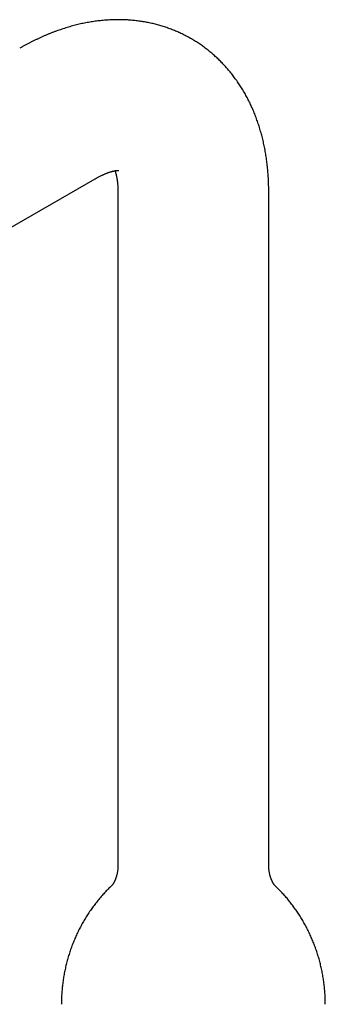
# Model space of a CAD drawing. Header units: millimetres. Extents: x 8 to 990, y 12 to 887.
# Tile 8 of 9: x 802 to 850, y 274 to 431. Entities that reach past the tile are written whole.
import ezdxf

# ---------------------------------------------------------------- set-up
doc = ezdxf.new("R2010")
doc.units = ezdxf.units.MM

msp = doc.modelspace()

# ---------------------------------------------------------------- linework, layer by layer
at = {"color": 7, "linetype": 'Continuous', "lineweight": 30}
for p, q in [((702.08, 341.06), (813.8, 405.55)), ((817.44, 403.45), (817.44, 296.26)), ((841.44, 296.26), (841.44, 403.45))]:
    msp.add_line(p, q, dxfattribs=at)
for points, knots in [([(841.44, 403.45), (841.44, 403.58), (841.44, 403.85), (841.43, 404.29), (841.42, 404.75), (841.4, 405.21), (841.38, 405.67), (841.35, 406.13), (841.32, 406.58), (841.28, 407.04), (841.23, 407.49), (841.18, 407.94), (841.13, 408.38), (841.06, 408.83), (841, 409.27), (840.93, 409.71), (840.85, 410.14), (840.77, 410.58), (840.68, 411.01), (840.58, 411.43), (840.48, 411.86), (840.38, 412.28), (840.27, 412.69), (840.15, 413.11), (840.03, 413.52), (839.91, 413.92), (839.78, 414.32), (839.64, 414.72), (839.5, 415.12), (839.35, 415.51), (839.2, 415.89), (839.05, 416.28), (838.88, 416.66), (838.72, 417.03), (838.55, 417.4), (838.37, 417.77), (838.19, 418.13), (838, 418.49), (837.81, 418.84), (837.62, 419.19), (837.42, 419.53), (837.21, 419.87), (837, 420.21), (836.79, 420.54), (836.57, 420.86), (836.35, 421.19), (836.12, 421.5), (835.89, 421.81), (835.66, 422.12), (835.42, 422.42), (835.17, 422.72), (834.92, 423.02), (834.67, 423.31), (834.41, 423.59), (834.15, 423.87), (833.89, 424.14), (833.62, 424.41), (833.35, 424.67), (833.07, 424.93), (832.79, 425.19), (832.51, 425.44), (832.22, 425.68), (831.93, 425.92), (831.63, 426.15), (831.33, 426.38), (831.03, 426.61), (830.72, 426.82), (830.41, 427.04), (830.1, 427.24), (829.78, 427.45), (829.46, 427.64), (829.14, 427.83), (828.81, 428.02), (828.48, 428.2), (828.15, 428.37), (827.81, 428.54), (827.47, 428.71), (827.13, 428.86), (826.79, 429.02), (826.44, 429.16), (826.09, 429.3), (825.73, 429.44), (825.38, 429.57), (825.02, 429.69), (824.66, 429.81), (824.29, 429.92), (823.92, 430.03), (823.55, 430.13), (823.18, 430.22), (822.81, 430.31), (822.43, 430.39), (822.05, 430.47), (821.67, 430.54), (821.28, 430.6), (820.9, 430.66), (820.51, 430.71), (820.12, 430.76), (819.73, 430.79), (819.33, 430.83), (818.94, 430.85), (818.54, 430.87), (818.14, 430.89), (817.73, 430.89), (817.33, 430.9), (816.92, 430.89), (816.51, 430.88), (816.1, 430.86), (815.69, 430.83), (815.28, 430.8), (814.86, 430.76), (814.45, 430.72), (814.03, 430.67), (813.61, 430.61), (813.19, 430.54), (812.77, 430.47), (812.35, 430.39), (811.92, 430.31), (811.5, 430.22), (811.07, 430.12), (810.64, 430.01), (810.21, 429.9), (809.79, 429.78), (809.36, 429.65), (808.93, 429.52), (808.49, 429.38), (808.06, 429.23), (807.63, 429.08), (807.2, 428.92), (806.77, 428.75), (806.34, 428.58), (805.91, 428.4), (805.48, 428.21), (805.05, 428.02), (804.61, 427.82), (804.19, 427.61), (803.76, 427.4), (803.33, 427.18), (802.9, 426.95), (802.47, 426.72), (802.11, 426.52), (801.89, 426.39), (801.8, 426.34)], [0, 0, 0, 0, 0.006176, 0.013906, 0.021633, 0.029356, 0.037074, 0.044786, 0.052491, 0.060187, 0.067875, 0.075551, 0.083216, 0.090868, 0.098505, 0.106128, 0.113734, 0.121323, 0.128893, 0.136444, 0.143975, 0.151484, 0.158971, 0.166435, 0.173876, 0.181293, 0.188685, 0.196052, 0.203393, 0.210709, 0.217998, 0.225262, 0.232499, 0.23971, 0.246895, 0.254054, 0.261187, 0.268295, 0.275377, 0.282435, 0.289468, 0.296478, 0.303464, 0.310428, 0.31737, 0.32429, 0.331189, 0.338069, 0.344929, 0.35177, 0.358594, 0.365401, 0.372191, 0.378967, 0.385727, 0.392474, 0.399209, 0.405931, 0.412642, 0.419343, 0.426035, 0.432718, 0.439394, 0.446063, 0.452727, 0.459385, 0.46604, 0.472692, 0.479341, 0.48599, 0.492638, 0.499287, 0.505937, 0.51259, 0.519245, 0.525905, 0.53257, 0.53924, 0.545918, 0.552603, 0.559297, 0.566, 0.572715, 0.57944, 0.586178, 0.592929, 0.599695, 0.606476, 0.613273, 0.620088, 0.62692, 0.633772, 0.640643, 0.647535, 0.654449, 0.661386, 0.668346, 0.675331, 0.682341, 0.689377, 0.69644, 0.703531, 0.71065, 0.717799, 0.724977, 0.732185, 0.739425, 0.746696, 0.754, 0.761335, 0.768704, 0.776106, 0.783541, 0.791009, 0.798511, 0.806046, 0.813614, 0.821216, 0.82885, 0.836516, 0.844215, 0.851944, 0.859704, 0.867494, 0.875312, 0.883158, 0.891031, 0.89893, 0.906854, 0.9148, 0.922769, 0.930759, 0.938768, 0.946796, 0.95484, 0.9629, 0.970973, 0.97906, 0.987158, 0.995267, 1, 1, 1, 1]), ([(813.8, 405.55), (813.82, 405.56), (813.89, 405.6), (814.02, 405.68), (814.19, 405.77), (814.35, 405.86), (814.52, 405.94), (814.68, 406.02), (814.83, 406.1), (814.99, 406.17), (815.14, 406.24), (815.28, 406.3), (815.43, 406.36), (815.56, 406.42), (815.7, 406.47), (815.83, 406.52), (815.96, 406.57), (816.08, 406.61), (816.2, 406.65), (816.31, 406.68), (816.42, 406.71), (816.52, 406.74), (816.62, 406.77), (816.72, 406.79), (816.81, 406.81), (816.89, 406.83), (816.97, 406.84), (817.05, 406.86), (817.12, 406.87), (817.19, 406.87), (817.25, 406.88), (817.3, 406.89), (817.35, 406.89), (817.4, 406.89), (817.44, 406.89), (817.47, 406.89), (817.5, 406.89), (817.52, 406.89), (817.54, 406.89), (817.55, 406.89), (817.56, 406.89), (817.56, 406.89), (817.56, 406.89)], [0, 0, 0, 0, 0.0061654, 0.0312257, 0.0562408, 0.0812129, 0.1061444, 0.1310381, 0.1558972, 0.1807253, 0.2055263, 0.2303046, 0.2550651, 0.2798131, 0.3045545, 0.3292956, 0.3540431, 0.3788024, 0.4035816, 0.4283895, 0.4532355, 0.47813, 0.5030841, 0.5281099, 0.5532204, 0.5784299, 0.6037539, 0.6292089, 0.6548133, 0.6805868, 0.7065512, 0.7327301, 0.7591497, 0.7858386, 0.8128287, 0.8401554, 0.8678581, 0.8959816, 0.9245761, 0.9536994, 0.9834179, 1, 1, 1, 1]), ([(816.97, 406.84), (816.97, 406.83), (816.98, 406.8), (817.01, 406.74), (817.03, 406.65), (817.06, 406.55), (817.09, 406.45), (817.12, 406.35), (817.15, 406.23), (817.18, 406.11), (817.21, 405.99), (817.23, 405.85), (817.26, 405.72), (817.28, 405.57), (817.31, 405.42), (817.33, 405.27), (817.35, 405.11), (817.37, 404.94), (817.38, 404.77), (817.4, 404.59), (817.41, 404.4), (817.42, 404.21), (817.43, 404.02), (817.44, 403.82), (817.44, 403.63), (817.44, 403.5), (817.44, 403.45)], [0, 0, 0, 0, 0.010994, 0.055188, 0.099159, 0.142939, 0.18656, 0.230049, 0.27343, 0.316727, 0.359961, 0.403152, 0.446317, 0.489472, 0.532633, 0.575811, 0.619017, 0.662262, 0.705559, 0.748916, 0.792342, 0.835847, 0.879437, 0.923119, 0.966899, 1, 1, 1, 1]), ([(817.44, 296.26), (817.44, 296.22), (817.44, 296.11), (817.43, 295.94), (817.42, 295.73), (817.4, 295.53), (817.38, 295.34), (817.35, 295.15), (817.31, 294.97), (817.27, 294.8), (817.23, 294.63), (817.19, 294.48), (817.14, 294.33), (817.1, 294.19), (817.05, 294.06), (817, 293.94), (816.95, 293.83), (816.91, 293.73), (816.86, 293.63), (816.82, 293.55), (816.78, 293.47), (816.74, 293.4), (816.7, 293.33), (816.66, 293.28), (816.63, 293.23), (816.6, 293.19), (816.58, 293.15), (816.56, 293.12), (816.54, 293.1), (816.52, 293.08), (816.51, 293.07), (816.51, 293.06), (816.51, 293.06), (816.51, 293.06)], [0, 0, 0, 0, 0.023291, 0.06419, 0.10499, 0.14553, 0.185666, 0.225273, 0.264252, 0.302529, 0.340055, 0.376803, 0.412762, 0.447936, 0.482339, 0.515993, 0.548925, 0.581165, 0.612746, 0.643702, 0.674068, 0.703877, 0.733163, 0.761958, 0.790294, 0.818203, 0.845713, 0.872853, 0.899651, 0.926132, 0.952322, 0.978245, 1, 1, 1, 1]), ([(842.37, 293.06), (842.37, 293.06), (842.37, 293.06), (842.37, 293.06), (842.36, 293.07), (842.35, 293.09), (842.34, 293.11), (842.32, 293.13), (842.3, 293.16), (842.27, 293.2), (842.24, 293.24), (842.21, 293.29), (842.18, 293.34), (842.14, 293.4), (842.1, 293.47), (842.06, 293.54), (842.02, 293.62), (841.98, 293.71), (841.94, 293.8), (841.89, 293.91), (841.85, 294.02), (841.8, 294.14), (841.76, 294.27), (841.71, 294.4), (841.67, 294.54), (841.63, 294.7), (841.59, 294.86), (841.56, 295.03), (841.52, 295.2), (841.5, 295.38), (841.47, 295.57), (841.46, 295.77), (841.45, 295.97), (841.44, 296.13), (841.44, 296.23), (841.44, 296.26)], [0, 0, 0, 0, 0.01122, 0.0358, 0.060604, 0.085652, 0.110962, 0.136557, 0.162457, 0.188687, 0.215269, 0.242228, 0.26959, 0.297381, 0.325629, 0.354362, 0.383609, 0.413401, 0.443768, 0.47474, 0.506349, 0.538624, 0.571594, 0.605286, 0.639722, 0.674921, 0.710894, 0.747642, 0.785153, 0.823402, 0.862343, 0.901906, 0.941999, 0.982506, 1, 1, 1, 1]), ([(816.52, 293.07), (816.44, 293), (816.27, 292.84), (816.01, 292.58), (815.73, 292.3), (815.45, 292.01), (815.18, 291.72), (814.91, 291.42), (814.65, 291.12), (814.39, 290.81), (814.13, 290.5), (813.88, 290.18), (813.64, 289.86), (813.4, 289.53), (813.16, 289.2), (812.93, 288.87), (812.71, 288.53), (812.49, 288.19), (812.27, 287.84), (812.06, 287.49), (811.86, 287.14), (811.66, 286.78), (811.46, 286.42), (811.28, 286.06), (811.09, 285.69), (810.92, 285.32), (810.75, 284.94), (810.58, 284.57), (810.42, 284.19), (810.27, 283.81), (810.12, 283.42), (809.98, 283.04), (809.84, 282.65), (809.72, 282.26), (809.59, 281.86), (809.47, 281.47), (809.36, 281.07), (809.26, 280.67), (809.16, 280.27), (809.07, 279.87), (808.98, 279.46), (808.9, 279.06), (808.83, 278.65), (808.76, 278.25), (808.7, 277.84), (808.65, 277.43), (808.6, 277.02), (808.56, 276.61), (808.52, 276.2), (808.49, 275.79), (808.47, 275.37), (808.45, 274.96), (808.44, 274.55), (808.44, 274.27), (808.44, 274.12), (808.44, 274.11)], [0, 0, 0, 0, 0.014819, 0.033695, 0.052608, 0.071555, 0.090536, 0.109548, 0.12859, 0.147661, 0.166758, 0.185881, 0.205027, 0.224197, 0.243388, 0.262599, 0.281829, 0.301076, 0.320341, 0.33962, 0.358915, 0.378222, 0.397542, 0.416874, 0.436217, 0.455569, 0.47493, 0.4943, 0.513676, 0.53306, 0.552449, 0.571844, 0.591243, 0.610647, 0.630053, 0.649462, 0.668874, 0.688287, 0.707701, 0.727115, 0.74653, 0.765944, 0.785357, 0.804768, 0.824178, 0.843584, 0.862988, 0.882389, 0.901786, 0.921178, 0.940566, 0.959948, 0.979325, 0.998696, 1, 1, 1, 1]), ([(850.44, 274.11), (850.44, 274.16), (850.44, 274.34), (850.43, 274.66), (850.42, 275.08), (850.41, 275.49), (850.38, 275.9), (850.35, 276.31), (850.31, 276.72), (850.27, 277.12), (850.22, 277.53), (850.16, 277.94), (850.1, 278.34), (850.03, 278.75), (849.96, 279.15), (849.88, 279.55), (849.79, 279.95), (849.7, 280.35), (849.6, 280.74), (849.5, 281.14), (849.39, 281.53), (849.27, 281.92), (849.15, 282.31), (849.02, 282.69), (848.88, 283.08), (848.75, 283.46), (848.6, 283.84), (848.45, 284.21), (848.29, 284.58), (848.13, 284.95), (847.96, 285.32), (847.79, 285.68), (847.61, 286.04), (847.43, 286.4), (847.24, 286.75), (847.04, 287.1), (846.84, 287.45), (846.64, 287.79), (846.43, 288.13), (846.22, 288.46), (846, 288.79), (845.78, 289.12), (845.55, 289.44), (845.32, 289.76), (845.08, 290.07), (844.84, 290.38), (844.59, 290.69), (844.35, 290.99), (844.09, 291.28), (843.84, 291.57), (843.57, 291.86), (843.31, 292.14), (843.04, 292.41), (842.77, 292.68), (842.55, 292.9), (842.41, 293.03), (842.36, 293.07)], [0, 0, 0, 0, 0.006633, 0.025996, 0.045352, 0.0647, 0.08404, 0.103372, 0.122694, 0.142007, 0.16131, 0.180603, 0.199885, 0.219156, 0.238415, 0.257661, 0.276895, 0.296116, 0.315322, 0.334515, 0.353692, 0.372854, 0.392, 0.411129, 0.430241, 0.449335, 0.46841, 0.487466, 0.506503, 0.525518, 0.544512, 0.563483, 0.582432, 0.601357, 0.620257, 0.639131, 0.657979, 0.676799, 0.69559, 0.714352, 0.733083, 0.751783, 0.77045, 0.789082, 0.807679, 0.82624, 0.844763, 0.863247, 0.881689, 0.90009, 0.918448, 0.93676, 0.955026, 0.973244, 0.991412, 1, 1, 1, 1])]:
    msp.add_open_spline(points, degree=3, knots=knots, dxfattribs=at)

doc.saveas('drawing.dxf')
